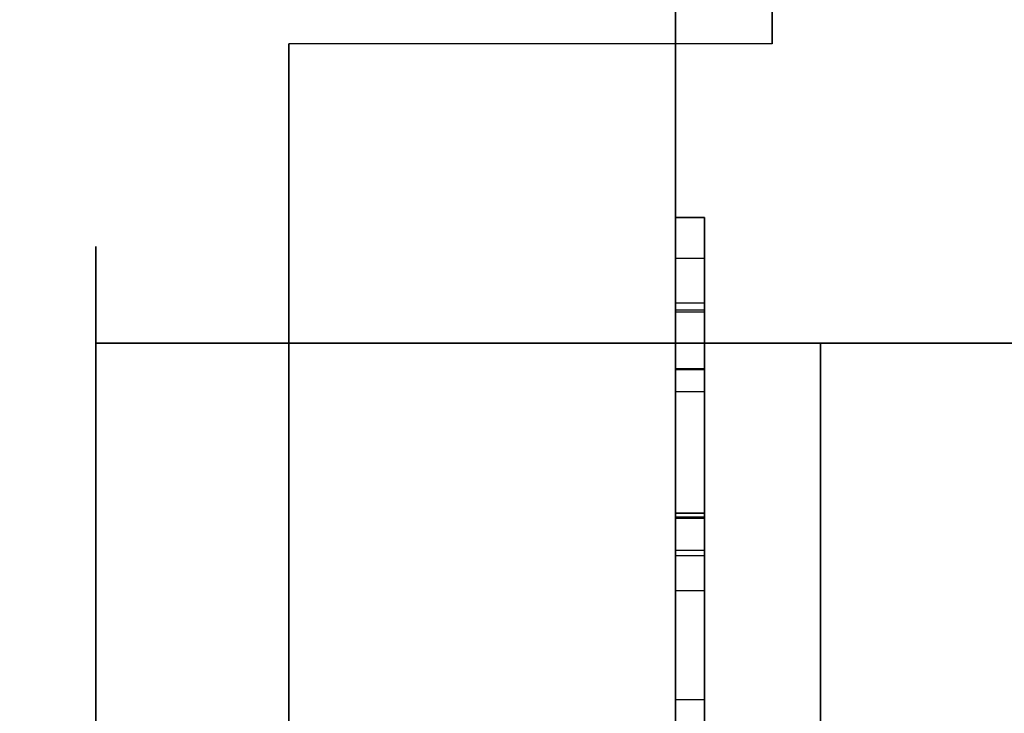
# Model space of a CAD drawing. Header units: millimetres. Extents: x 0 to 1524, y 0 to 1016.
# Tile 26 of 256: x 158.765 to 159.784, y 399.563 to 400.282. Entities that reach past the tile are written whole.
import ezdxf

# ---------------------------------------------------------------- set-up
doc = ezdxf.new("R2010")
doc.units = ezdxf.units.MM
doc.header["$LTSCALE"] = 83.82
doc.layers.get('0').update_dxf_attribs({"linetype": 'CONTINUOUS'})
doc.styles.get("Standard").update_dxf_attribs({"font": 'txt', "width": 0.8})
doc.dimstyles.new('DIMSTYLE_1', dxfattribs={"dimtxt": 15, "dimasz": 12, "dimexe": 0.18, "dimexo": 0.0625, "dimgap": 0.09, "dimtad": 1, "dimzin": 0, "dimdsep": 46, "dimtxsty": 'STANDARD', "dimblk": 'CLOSED', "dimblk1": 'CLOSED', "dimblk2": 'CLOSED', "dimcen": 0.09, "dimadec": 0, "dimazin": 0, "dimtp": 0.01, "dimtm": 0.01, "dimtfac": 1, "dimtofl": 0, "dimtmove": 0, "dimatfit": 3, "dimldrblk": 'CLOSED', "dimfxl": 1, "dimtolj": 1, "dimtzin": 0, "dimarcsym": 0})

# ---------------------------------------------------------------- blocks, each defined once
blk = doc.blocks.new('_CLOSED')
at = {"color": 0, "linetype": 'BYBLOCK'}
for p, q in [((0, 0), (-1, 0.208333)), ((-1, 0.208333), (-1, -0.208333)), ((-1, -0.208333), (0, 0)), ((-1, 0), (0, 0))]:
    blk.add_line(p, q, dxfattribs=at)
blk = doc.blocks.new('*D4')
at = {"color": 2, "linetype": 'CONTINUOUS'}
for p, q in [((230.4937, 451.2067), (62.2275, 451.2067)), ((63.2275, 451.2067), (63.2275, 415.0317)), ((63.2275, 378.8567), (63.2275, 415.0317)), ((168.9687, 378.8567), (62.2275, 378.8567))]:
    blk.add_line(p, q, dxfattribs=at)
at = {"color": 2, "linetype": 'CONTINUOUS', "xscale": 12, "yscale": 12, "zscale": 12}
for p, rotation in [((63.2275, 451.2067), 90), ((63.2275, 378.8567), 270)]:
    blk.add_blockref('_CLOSED', p, dxfattribs=dict(at, rotation=rotation))

msp = doc.modelspace()

# ---------------------------------------------------------------- linework, layer by layer
at = {"color": 6, "linetype": 'CONTINUOUS'}
for p, q in [((159.5437, 400.2567), (159.5437, 401.9067)), ((159.5437, 401.9067), (159.5437, 400.2567)), ((159.5437, 400.2567), (159.5437, 401.9067)), ((159.5437, 401.9067), (159.5437, 400.2567)), ((159.5437, 400.2567), (159.5437, 401.9067)), ((159.5437, 401.9067), (159.5437, 400.2567)), ((159.5437, 400.2567), (159.5437, 401.9067)), ((159.5437, 401.9067), (159.5437, 400.2567)), ((159.5437, 401.6067), (159.5437, 400.2567)), ((159.5437, 400.2567), (159.5437, 401.6067)), ((159.5437, 401.6067), (159.5437, 400.2567)), ((159.5437, 400.2567), (159.5437, 401.6067)), ((159.5437, 401.6067), (159.5437, 400.2567)), ((159.5437, 400.2567), (159.5437, 401.6067)), ((159.5437, 401.6067), (159.5437, 400.2567)), ((159.5437, 400.2567), (159.5437, 401.6067)), ((159.4437, 400.2567), (159.4437, 400.3067)), ((159.4437, 400.3067), (159.4437, 400.2567)), ((159.4437, 400.2567), (159.4437, 400.3067)), ((159.4437, 400.3067), (159.4437, 400.2567)), ((159.4437, 400.2567), (159.4437, 400.3067)), ((159.4437, 400.3067), (159.4437, 400.2567)), ((159.4437, 400.2567), (159.4437, 400.3067)), ((159.4437, 400.3067), (159.4437, 400.2567)), ((159.0437, 400.2567), (159.0437, 399.9467)), ((159.4437, 400.2567), (159.0437, 400.2567)), ((159.0437, 399.9467), (159.0437, 400.2567)), ((159.5437, 400.2567), (159.0437, 400.2567)), ((159.0437, 400.2567), (159.0437, 399.9467)), ((159.5437, 400.2567), (159.0437, 400.2567)), ((159.0437, 399.9467), (159.0437, 400.2567)), ((159.4437, 400.2567), (159.0437, 400.2567)), ((159.0437, 400.2567), (159.0437, 399.9467)), ((159.4437, 400.2567), (159.0437, 400.2567)), ((159.0437, 399.9467), (159.0437, 400.2567)), ((159.5437, 400.2567), (159.0437, 400.2567)), ((159.0437, 400.2567), (159.0437, 399.9467)), ((159.5437, 400.2567), (159.0437, 400.2567)), ((159.0437, 399.9467), (159.0437, 400.2567)), ((159.4437, 400.2567), (159.0437, 400.2567)), ((159.0437, 400.2567), (159.0437, 399.9467)), ((159.4437, 400.2567), (159.0437, 400.2567)), ((159.0437, 399.9467), (159.0437, 400.2567)), ((159.5437, 400.2567), (159.0437, 400.2567)), ((159.0437, 400.2567), (159.0437, 399.9467)), ((159.5437, 400.2567), (159.0437, 400.2567)), ((159.0437, 399.9467), (159.0437, 400.2567)), ((159.4437, 400.2567), (159.0437, 400.2567)), ((159.0437, 400.2567), (159.0437, 399.9467)), ((159.4437, 400.2567), (159.0437, 400.2567)), ((159.0437, 399.9467), (159.0437, 400.2567)), ((159.5437, 400.2567), (159.0437, 400.2567)), ((159.0437, 400.2567), (159.0437, 399.9467)), ((159.5437, 400.2567), (159.0437, 400.2567)), ((159.0437, 399.9467), (159.0437, 400.2567)), ((159.4437, 400.2567), (159.0437, 400.2567)), ((159.4437, 400.2567), (159.4437, 393.7567)), ((159.4437, 393.7567), (159.4437, 400.2567)), ((159.5437, 400.2567), (159.4437, 400.2567)), ((159.5437, 400.2567), (159.4437, 400.2567)), ((159.4437, 400.2567), (159.4437, 393.7567)), ((159.4437, 393.7567), (159.4437, 400.2567)), ((159.5437, 400.2567), (159.4437, 400.2567)), ((159.5437, 400.2567), (159.4437, 400.2567)), ((159.4437, 400.2567), (159.4437, 393.7567)), ((159.4437, 393.7567), (159.4437, 400.2567)), ((159.5437, 400.2567), (159.4437, 400.2567)), ((159.5437, 400.2567), (159.4437, 400.2567)), ((159.4437, 400.2567), (159.4437, 393.7567)), ((159.4437, 393.7567), (159.4437, 400.2567)), ((159.5437, 400.2567), (159.4437, 400.2567)), ((159.5437, 400.2567), (159.4437, 400.2567)), ((159.4437, 400.0347), (159.4437, 400.077)), ((159.4437, 399.9812), (159.4437, 400.077)), ((159.4437, 400.077), (159.4437, 399.9793)), ((159.4437, 400.077), (159.4737, 400.077)), ((159.4437, 400.0347), (159.4437, 400.077)), ((159.4437, 399.9812), (159.4437, 400.077)), ((159.4437, 400.077), (159.4437, 399.9793)), ((159.4437, 400.077), (159.4737, 400.077)), ((159.4437, 400.0347), (159.4437, 400.077)), ((159.4437, 399.9812), (159.4437, 400.077)), ((159.4437, 400.077), (159.4437, 399.9793)), ((159.4437, 400.077), (159.4737, 400.077)), ((159.4437, 400.0347), (159.4437, 400.077)), ((159.4437, 399.9812), (159.4437, 400.077)), ((159.4437, 400.077), (159.4437, 399.9793)), ((159.4437, 400.077), (159.4737, 400.077)), ((159.4737, 400.077), (159.4737, 400.0347)), ((159.4737, 399.9793), (159.4737, 400.077)), ((159.4737, 400.077), (159.4737, 399.9812)), ((159.4737, 400.077), (159.4737, 400.0347)), ((159.4737, 399.9793), (159.4737, 400.077)), ((159.4737, 400.077), (159.4737, 399.9812)), ((159.4737, 400.077), (159.4737, 400.0347)), ((159.4737, 399.9793), (159.4737, 400.077)), ((159.4737, 400.077), (159.4737, 399.9812)), ((159.4737, 400.077), (159.4737, 400.0347)), ((159.4737, 399.9793), (159.4737, 400.077)), ((159.4737, 400.077), (159.4737, 399.9812)), ((159.4437, 399.2865), (159.4437, 400.0347)), ((159.4437, 400.0347), (159.4737, 400.0347)), ((159.4437, 399.2865), (159.4437, 400.0347)), ((159.4437, 400.0347), (159.4737, 400.0347)), ((159.4437, 399.2865), (159.4437, 400.0347)), ((159.4437, 400.0347), (159.4737, 400.0347)), ((159.4437, 399.2865), (159.4437, 400.0347)), ((159.4437, 400.0347), (159.4737, 400.0347)), ((159.4737, 400.0347), (159.4737, 399.2865)), ((159.4737, 400.0347), (159.4737, 399.2865)), ((159.4737, 400.0347), (159.4737, 399.2865)), ((159.4737, 400.0347), (159.4737, 399.2865)), ((159.4437, 399.9194), (159.4437, 399.9881)), ((159.4437, 399.9194), (159.4437, 399.9881)), ((159.4437, 399.9194), (159.4437, 399.9881)), ((159.4437, 399.9194), (159.4437, 399.9881)), ((159.4737, 399.9881), (159.4737, 399.9194)), ((159.4737, 399.9881), (159.4737, 399.9194)), ((159.4737, 399.9881), (159.4737, 399.9194)), ((159.4737, 399.9881), (159.4737, 399.9194)), ((159.4437, 399.7712), (159.4437, 399.9812)), ((159.4437, 399.9812), (159.4737, 399.9812)), ((159.4437, 399.7712), (159.4437, 399.9812)), ((159.4437, 399.9812), (159.4737, 399.9812)), ((159.4437, 399.7712), (159.4437, 399.9812)), ((159.4437, 399.9812), (159.4737, 399.9812)), ((159.4437, 399.7712), (159.4437, 399.9812)), ((159.4437, 399.9812), (159.4737, 399.9812)), ((159.4437, 399.9793), (159.4437, 399.7657)), ((159.4437, 399.9793), (159.4737, 399.9793)), ((159.4437, 399.9793), (159.4437, 399.7657)), ((159.4437, 399.9793), (159.4737, 399.9793)), ((159.4437, 399.9793), (159.4437, 399.7657)), ((159.4437, 399.9793), (159.4737, 399.9793)), ((159.4437, 399.9793), (159.4437, 399.7657)), ((159.4437, 399.9793), (159.4737, 399.9793)), ((159.4737, 399.9812), (159.4737, 399.7712)), ((159.4737, 399.9812), (159.4737, 399.7712)), ((159.4737, 399.9812), (159.4737, 399.7712)), ((159.4737, 399.9812), (159.4737, 399.7712)), ((159.4737, 399.7657), (159.4737, 399.9793)), ((159.4737, 399.7657), (159.4737, 399.9793)), ((159.4737, 399.7657), (159.4737, 399.9793)), ((159.4737, 399.7657), (159.4737, 399.9793)), ((158.8437, 399.9467), (158.8437, 399.1467)), ((158.8437, 399.1467), (158.8437, 399.9467)), ((158.8437, 399.9467), (158.8437, 399.1467)), ((158.8437, 399.1467), (158.8437, 399.9467)), ((158.8437, 399.9467), (158.8437, 399.1467)), ((158.8437, 399.1467), (158.8437, 399.9467)), ((158.8437, 399.9467), (158.8437, 399.1467)), ((158.8437, 399.1467), (158.8437, 399.9467)), ((160.8437, 399.9467), (159.0437, 399.9467)), ((159.0437, 399.1467), (159.0437, 399.9467)), ((159.0437, 399.9467), (160.8876, 399.9467)), ((159.0437, 399.9467), (159.0437, 399.1467)), ((159.0437, 399.9467), (160.8437, 399.9467)), ((159.0437, 399.9467), (159.0437, 399.1467)), ((159.0437, 399.9467), (159.0437, 399.1467)), ((160.8876, 399.9467), (159.0437, 399.9467)), ((160.8437, 399.9467), (159.0437, 399.9467)), ((159.0437, 399.1467), (159.0437, 399.9467)), ((159.0437, 399.9467), (160.8876, 399.9467)), ((159.0437, 399.9467), (159.0437, 399.1467)), ((159.0437, 399.9467), (160.8437, 399.9467)), ((159.0437, 399.9467), (159.0437, 399.1467)), ((159.0437, 399.9467), (159.0437, 399.1467)), ((160.8876, 399.9467), (159.0437, 399.9467)), ((160.8437, 399.9467), (159.0437, 399.9467)), ((159.0437, 399.1467), (159.0437, 399.9467)), ((159.0437, 399.9467), (160.8876, 399.9467)), ((159.0437, 399.9467), (159.0437, 399.1467)), ((159.0437, 399.9467), (160.8437, 399.9467)), ((159.0437, 399.9467), (159.0437, 399.1467)), ((159.0437, 399.9467), (159.0437, 399.1467)), ((160.8876, 399.9467), (159.0437, 399.9467)), ((160.8437, 399.9467), (159.0437, 399.9467)), ((159.0437, 399.1467), (159.0437, 399.9467)), ((159.0437, 399.9467), (160.8876, 399.9467)), ((159.0437, 399.9467), (159.0437, 399.1467)), ((159.0437, 399.9467), (160.8437, 399.9467)), ((159.0437, 399.9467), (159.0437, 399.1467)), ((159.0437, 399.9467), (159.0437, 399.1467)), ((160.8876, 399.9467), (159.0437, 399.9467)), ((159.4437, 399.9205), (159.4437, 399.7703)), ((159.4437, 399.9205), (159.4437, 399.7703)), ((159.4437, 399.9205), (159.4437, 399.7703)), ((159.4437, 399.9205), (159.4437, 399.7703)), ((159.4437, 399.7668), (159.4437, 399.9194)), ((159.4437, 399.9194), (159.4737, 399.9194)), ((159.4437, 399.7668), (159.4437, 399.9194)), ((159.4437, 399.9194), (159.4737, 399.9194)), ((159.4437, 399.7668), (159.4437, 399.9194)), ((159.4437, 399.9194), (159.4737, 399.9194)), ((159.4437, 399.7668), (159.4437, 399.9194)), ((159.4437, 399.9194), (159.4737, 399.9194)), ((159.4737, 399.7703), (159.4737, 399.9205)), ((159.4737, 399.7703), (159.4737, 399.9205)), ((159.4737, 399.7703), (159.4737, 399.9205)), ((159.4737, 399.7703), (159.4737, 399.9205)), ((159.4737, 399.9194), (159.4737, 399.7668)), ((159.4737, 399.9194), (159.4737, 399.7668)), ((159.4737, 399.9194), (159.4737, 399.7668)), ((159.4737, 399.9194), (159.4737, 399.7668)), ((159.4437, 399.2622), (159.4437, 399.8967)), ((159.4437, 399.8967), (159.4437, 399.2622)), ((159.4437, 399.8967), (159.4737, 399.8967)), ((159.4437, 399.2622), (159.4437, 399.8967)), ((159.4437, 399.8967), (159.4437, 399.2622)), ((159.4437, 399.8967), (159.4737, 399.8967)), ((159.4437, 399.2622), (159.4437, 399.8967)), ((159.4437, 399.8967), (159.4437, 399.2622)), ((159.4437, 399.8967), (159.4737, 399.8967)), ((159.4437, 399.2622), (159.4437, 399.8967)), ((159.4437, 399.8967), (159.4437, 399.2622)), ((159.4437, 399.8967), (159.4737, 399.8967)), ((159.4737, 399.2622), (159.4737, 399.8967)), ((159.4737, 399.2622), (159.4737, 399.8967)), ((159.4737, 399.2622), (159.4737, 399.8967)), ((159.4737, 399.2622), (159.4737, 399.8967)), ((159.4737, 399.2622), (159.4737, 399.8967)), ((159.4737, 399.2622), (159.4737, 399.8967)), ((159.4737, 399.2622), (159.4737, 399.8967)), ((159.4737, 399.2622), (159.4737, 399.8967)), ((159.4437, 399.7319), (159.4437, 399.7712)), ((159.4437, 399.7712), (159.4737, 399.7712)), ((159.4437, 399.7319), (159.4437, 399.7712)), ((159.4437, 399.7712), (159.4737, 399.7712)), ((159.4437, 399.7319), (159.4437, 399.7712)), ((159.4437, 399.7712), (159.4737, 399.7712)), ((159.4437, 399.7319), (159.4437, 399.7712)), ((159.4437, 399.7712), (159.4737, 399.7712)), ((159.4437, 399.7703), (159.4437, 399.7266)), ((159.4737, 399.7703), (159.4437, 399.7703)), ((159.4437, 399.7703), (159.4437, 399.7266)), ((159.4737, 399.7703), (159.4437, 399.7703)), ((159.4437, 399.7703), (159.4437, 399.7266)), ((159.4737, 399.7703), (159.4437, 399.7703)), ((159.4437, 399.7703), (159.4437, 399.7266)), ((159.4737, 399.7703), (159.4437, 399.7703)), ((159.4737, 399.7319), (159.4737, 399.7712)), ((159.4737, 399.7319), (159.4737, 399.7712)), ((159.4737, 399.7319), (159.4737, 399.7712)), ((159.4737, 399.7319), (159.4737, 399.7712)), ((159.4737, 399.7703), (159.4737, 399.7266)), ((159.4737, 399.7703), (159.4737, 399.7266)), ((159.4737, 399.7703), (159.4737, 399.7266)), ((159.4737, 399.7703), (159.4737, 399.7266)), ((159.4437, 399.5777), (159.4437, 399.7668)), ((159.4437, 399.7668), (159.4737, 399.7668)), ((159.4437, 399.5777), (159.4437, 399.7668)), ((159.4437, 399.7668), (159.4737, 399.7668)), ((159.4437, 399.5777), (159.4437, 399.7668)), ((159.4437, 399.7668), (159.4737, 399.7668)), ((159.4437, 399.5777), (159.4437, 399.7668)), ((159.4437, 399.7668), (159.4737, 399.7668)), ((159.4437, 399.7657), (159.4437, 399.5395)), ((159.4437, 399.7657), (159.4737, 399.7657)), ((159.4437, 399.7657), (159.4437, 399.5395)), ((159.4437, 399.7657), (159.4737, 399.7657)), ((159.4437, 399.7657), (159.4437, 399.5395)), ((159.4437, 399.7657), (159.4737, 399.7657)), ((159.4437, 399.7657), (159.4437, 399.5395)), ((159.4437, 399.7657), (159.4737, 399.7657)), ((159.4737, 399.7668), (159.4737, 399.5777)), ((159.4737, 399.7668), (159.4737, 399.5777)), ((159.4737, 399.7668), (159.4737, 399.5777)), ((159.4737, 399.7668), (159.4737, 399.5777)), ((159.4737, 399.5395), (159.4737, 399.7657)), ((159.4737, 399.5395), (159.4737, 399.7657)), ((159.4737, 399.5395), (159.4737, 399.7657)), ((159.4737, 399.5395), (159.4737, 399.7657)), ((159.4437, 399.6907), (159.4437, 399.7319)), ((159.4737, 399.7319), (159.4437, 399.7319)), ((159.4437, 399.6907), (159.4437, 399.7319)), ((159.4737, 399.7319), (159.4437, 399.7319)), ((159.4437, 399.6907), (159.4437, 399.7319)), ((159.4737, 399.7319), (159.4437, 399.7319)), ((159.4437, 399.6907), (159.4437, 399.7319)), ((159.4737, 399.7319), (159.4437, 399.7319)), ((159.4737, 399.7319), (159.4737, 399.6907)), ((159.4737, 399.7319), (159.4737, 399.6907)), ((159.4737, 399.7319), (159.4737, 399.6907)), ((159.4737, 399.7319), (159.4737, 399.6907)), ((159.4437, 399.4252), (159.4437, 399.5777)), ((159.4437, 399.5777), (159.4737, 399.5777)), ((159.4437, 399.4252), (159.4437, 399.5777)), ((159.4437, 399.5777), (159.4737, 399.5777)), ((159.4437, 399.4252), (159.4437, 399.5777)), ((159.4437, 399.5777), (159.4737, 399.5777)), ((159.4437, 399.4252), (159.4437, 399.5777)), ((159.4437, 399.5777), (159.4737, 399.5777)), ((159.4737, 399.5777), (159.4737, 399.4252)), ((159.4737, 399.5777), (159.4737, 399.4252)), ((159.4737, 399.5777), (159.4737, 399.4252)), ((159.4737, 399.5777), (159.4737, 399.4252))]:
    msp.add_line(p, q, dxfattribs=at)
at = {"color": 7, "linetype": 'CONTINUOUS'}
for p, q in [((159.4437, 400.077), (159.4437, 400.0238)), ((159.4737, 400.077), (159.4437, 400.077)), ((159.4437, 400.077), (159.4437, 400.0238)), ((159.4737, 400.077), (159.4437, 400.077)), ((159.4437, 400.077), (159.4437, 400.0238)), ((159.4737, 400.077), (159.4437, 400.077)), ((159.4437, 400.077), (159.4437, 400.0238)), ((159.4737, 400.077), (159.4437, 400.077)), ((159.4737, 400.0238), (159.4737, 400.077)), ((159.4737, 400.0238), (159.4737, 400.077)), ((159.4737, 400.0238), (159.4737, 400.077)), ((159.4737, 400.0238), (159.4737, 400.077)), ((158.8437, 400.0467), (158.8437, 399.3067)), ((158.8437, 399.9467), (158.8437, 400.0467)), ((158.8437, 400.0467), (158.8437, 399.9467)), ((158.8437, 399.3067), (158.8437, 400.0467)), ((158.8437, 400.0467), (158.8437, 399.3067)), ((158.8437, 399.9467), (158.8437, 400.0467)), ((158.8437, 400.0467), (158.8437, 399.9467)), ((158.8437, 399.3067), (158.8437, 400.0467)), ((158.8437, 400.0467), (158.8437, 399.3067)), ((158.8437, 399.9467), (158.8437, 400.0467)), ((158.8437, 400.0467), (158.8437, 399.9467)), ((158.8437, 399.3067), (158.8437, 400.0467)), ((158.8437, 400.0467), (158.8437, 399.3067)), ((158.8437, 399.9467), (158.8437, 400.0467)), ((158.8437, 400.0467), (158.8437, 399.9467)), ((158.8437, 399.3067), (158.8437, 400.0467)), ((159.0437, 400.0467), (159.0437, 399.9467)), ((159.0437, 399.3067), (159.0437, 400.0467)), ((159.0437, 400.0467), (159.0437, 399.3067)), ((159.0437, 399.9467), (159.0437, 400.0467)), ((159.0437, 400.0467), (159.0437, 399.9467)), ((159.0437, 399.3067), (159.0437, 400.0467)), ((159.0437, 400.0467), (159.0437, 399.3067)), ((159.0437, 399.9467), (159.0437, 400.0467)), ((159.0437, 400.0467), (159.0437, 399.9467)), ((159.0437, 399.3067), (159.0437, 400.0467)), ((159.0437, 400.0467), (159.0437, 399.3067)), ((159.0437, 399.9467), (159.0437, 400.0467)), ((159.0437, 400.0467), (159.0437, 399.9467)), ((159.0437, 399.3067), (159.0437, 400.0467)), ((159.0437, 400.0467), (159.0437, 399.3067)), ((159.0437, 399.9467), (159.0437, 400.0467)), ((159.4437, 400.0238), (159.4437, 399.2622)), ((159.4437, 400.0238), (159.4437, 399.2622)), ((159.4437, 400.0238), (159.4437, 399.2622)), ((159.4437, 400.0238), (159.4437, 399.2622)), ((159.4737, 399.2622), (159.4737, 400.0238)), ((159.4737, 399.2622), (159.4737, 400.0238)), ((159.4737, 399.2622), (159.4737, 400.0238)), ((159.4737, 399.2622), (159.4737, 400.0238)), ((159.4437, 399.9882), (159.4437, 399.9205)), ((159.4437, 399.9882), (159.4437, 399.9205)), ((159.4437, 399.9882), (159.4437, 399.9205)), ((159.4437, 399.9882), (159.4437, 399.9205)), ((159.4737, 399.9881), (159.4437, 399.9881)), ((159.4737, 399.9881), (159.4437, 399.9881)), ((159.4737, 399.9881), (159.4437, 399.9881)), ((159.4737, 399.9881), (159.4437, 399.9881)), ((159.4737, 399.9205), (159.4737, 399.9882)), ((159.4737, 399.9205), (159.4737, 399.9882)), ((159.4737, 399.9205), (159.4737, 399.9882)), ((159.4737, 399.9205), (159.4737, 399.9882)), ((159.0437, 399.9467), (158.8437, 399.9467)), ((158.8437, 399.9467), (159.0437, 399.9467)), ((158.8437, 399.9467), (159.0437, 399.9467)), ((158.8437, 399.1467), (158.8437, 399.9467)), ((158.8437, 399.9467), (158.8437, 399.1467)), ((159.0437, 399.9467), (158.8437, 399.9467)), ((159.0437, 399.9467), (158.8437, 399.9467)), ((158.8437, 399.9467), (159.0437, 399.9467)), ((158.8437, 399.9467), (159.0437, 399.9467)), ((158.8437, 399.1467), (158.8437, 399.9467)), ((158.8437, 399.9467), (158.8437, 399.1467)), ((159.0437, 399.9467), (158.8437, 399.9467)), ((159.0437, 399.9467), (158.8437, 399.9467)), ((158.8437, 399.9467), (159.0437, 399.9467)), ((158.8437, 399.9467), (159.0437, 399.9467)), ((158.8437, 399.1467), (158.8437, 399.9467)), ((158.8437, 399.9467), (158.8437, 399.1467)), ((159.0437, 399.9467), (158.8437, 399.9467)), ((159.0437, 399.9467), (158.8437, 399.9467)), ((158.8437, 399.9467), (159.0437, 399.9467)), ((158.8437, 399.9467), (159.0437, 399.9467)), ((158.8437, 399.1467), (158.8437, 399.9467)), ((158.8437, 399.9467), (158.8437, 399.1467)), ((159.0437, 399.9467), (158.8437, 399.9467)), ((159.0437, 399.9467), (159.0437, 399.1467)), ((159.0437, 399.1467), (159.0437, 399.9467)), ((159.0437, 399.9467), (159.0437, 399.1467)), ((159.0437, 399.1467), (159.0437, 399.9467)), ((159.0437, 399.9467), (159.0437, 399.1467)), ((159.0437, 399.1467), (159.0437, 399.9467)), ((159.0437, 399.9467), (159.0437, 399.1467)), ((159.0437, 399.1467), (159.0437, 399.9467)), ((159.4437, 399.9205), (159.4737, 399.9205)), ((159.4437, 399.9205), (159.4737, 399.9205)), ((159.4437, 399.9205), (159.4737, 399.9205)), ((159.4437, 399.9205), (159.4737, 399.9205)), ((159.4437, 399.7266), (159.4437, 399.6905)), ((159.4737, 399.7266), (159.4437, 399.7266)), ((159.4437, 399.7266), (159.4437, 399.6905)), ((159.4737, 399.7266), (159.4437, 399.7266)), ((159.4437, 399.7266), (159.4437, 399.6905)), ((159.4737, 399.7266), (159.4437, 399.7266)), ((159.4437, 399.7266), (159.4437, 399.6905)), ((159.4737, 399.7266), (159.4437, 399.7266)), ((159.4737, 399.6905), (159.4737, 399.7266)), ((159.4737, 399.6905), (159.4737, 399.7266)), ((159.4737, 399.6905), (159.4737, 399.7266)), ((159.4737, 399.6905), (159.4737, 399.7266)), ((159.4437, 399.677), (159.4437, 399.6907)), ((159.4437, 399.6907), (159.4737, 399.6907)), ((159.4437, 399.677), (159.4437, 399.6907)), ((159.4437, 399.6907), (159.4737, 399.6907)), ((159.4437, 399.677), (159.4437, 399.6907)), ((159.4437, 399.6907), (159.4737, 399.6907)), ((159.4437, 399.677), (159.4437, 399.6907)), ((159.4437, 399.6907), (159.4737, 399.6907)), ((159.4437, 399.6905), (159.4437, 399.677)), ((159.4437, 399.6905), (159.4437, 399.677)), ((159.4437, 399.6905), (159.4437, 399.677)), ((159.4437, 399.6905), (159.4437, 399.677)), ((159.4737, 399.6907), (159.4737, 399.677)), ((159.4737, 399.6907), (159.4737, 399.677)), ((159.4737, 399.6907), (159.4737, 399.677)), ((159.4737, 399.6907), (159.4737, 399.677)), ((159.4737, 399.677), (159.4737, 399.6905)), ((159.4737, 399.677), (159.4737, 399.6905)), ((159.4737, 399.677), (159.4737, 399.6905)), ((159.4737, 399.677), (159.4737, 399.6905))]:
    msp.add_line(p, q, dxfattribs=at)
at = {"color": 6, "linetype": 'CONTINUOUS'}
for points in [[(159.4437, 399.5467), (159.4437, 399.6535), (159.4437, 399.7562), (159.4437, 399.851), (159.4437, 399.9356), (159.4437, 400.0037), (159.4437, 400.0544), (159.4437, 400.0858), (159.4437, 400.0967), (159.4437, 400.0862), (159.4437, 400.0552), (159.4437, 400.0048), (159.4437, 399.9356), (159.4437, 399.8526), (159.4437, 399.758), (159.4437, 399.6554), (159.4437, 399.5467)], [(159.4437, 399.5467), (159.4437, 399.6535), (159.4437, 399.7562), (159.4437, 399.851), (159.4437, 399.9356), (159.4437, 400.0037), (159.4437, 400.0544), (159.4437, 400.0858), (159.4437, 400.0967), (159.4437, 400.0862), (159.4437, 400.0552), (159.4437, 400.0048), (159.4437, 399.9356), (159.4437, 399.8526), (159.4437, 399.758), (159.4437, 399.6554), (159.4437, 399.5467)], [(159.4437, 399.5467), (159.4437, 399.6535), (159.4437, 399.7562), (159.4437, 399.851), (159.4437, 399.9356), (159.4437, 400.0037), (159.4437, 400.0544), (159.4437, 400.0858), (159.4437, 400.0967), (159.4437, 400.0862), (159.4437, 400.0552), (159.4437, 400.0048), (159.4437, 399.9356), (159.4437, 399.8526), (159.4437, 399.758), (159.4437, 399.6554), (159.4437, 399.5467)], [(159.4437, 399.5467), (159.4437, 399.6535), (159.4437, 399.7562), (159.4437, 399.851), (159.4437, 399.9356), (159.4437, 400.0037), (159.4437, 400.0544), (159.4437, 400.0858), (159.4437, 400.0967), (159.4437, 400.0862), (159.4437, 400.0552), (159.4437, 400.0048), (159.4437, 399.9356), (159.4437, 399.8526), (159.4437, 399.758), (159.4437, 399.6554), (159.4437, 399.5467)], [(159.4437, 399.5467), (159.4437, 399.6535), (159.4437, 399.7562), (159.4437, 399.851), (159.4437, 399.9356), (159.4437, 400.0037), (159.4437, 400.0544), (159.4437, 400.0858), (159.4437, 400.0967), (159.4437, 400.0862), (159.4437, 400.0552), (159.4437, 400.0048), (159.4437, 399.9356), (159.4437, 399.8526), (159.4437, 399.758), (159.4437, 399.6554), (159.4437, 399.5467)], [(159.4437, 399.5467), (159.4437, 399.6535), (159.4437, 399.7562), (159.4437, 399.851), (159.4437, 399.9356), (159.4437, 400.0037), (159.4437, 400.0544), (159.4437, 400.0858), (159.4437, 400.0967), (159.4437, 400.0862), (159.4437, 400.0552), (159.4437, 400.0048), (159.4437, 399.9356), (159.4437, 399.8526), (159.4437, 399.758), (159.4437, 399.6554), (159.4437, 399.5467)], [(159.4437, 399.5467), (159.4437, 399.6535), (159.4437, 399.7562), (159.4437, 399.851), (159.4437, 399.9356), (159.4437, 400.0037), (159.4437, 400.0544), (159.4437, 400.0858), (159.4437, 400.0967), (159.4437, 400.0862), (159.4437, 400.0552), (159.4437, 400.0048), (159.4437, 399.9356), (159.4437, 399.8526), (159.4437, 399.758), (159.4437, 399.6554), (159.4437, 399.5467)], [(159.4437, 399.5467), (159.4437, 399.6535), (159.4437, 399.7562), (159.4437, 399.851), (159.4437, 399.9356), (159.4437, 400.0037), (159.4437, 400.0544), (159.4437, 400.0858), (159.4437, 400.0967), (159.4437, 400.0862), (159.4437, 400.0552), (159.4437, 400.0048), (159.4437, 399.9356), (159.4437, 399.8526), (159.4437, 399.758), (159.4437, 399.6554), (159.4437, 399.5467)], [(158.8437, 399.9467), (158.8475, 399.9467), (158.8588, 399.9467), (158.8771, 399.9467), (158.9022, 399.9467), (158.9324, 399.9467), (158.9668, 399.9467), (159.0041, 399.9467), (159.0437, 399.9467)], [(159.0437, 399.9467), (159.0048, 399.9467), (158.9674, 399.9467), (158.933, 399.9467), (158.9022, 399.9467), (158.8775, 399.9467), (158.859, 399.9467), (158.8476, 399.9467), (158.8437, 399.9467)], [(158.8437, 399.9467), (158.8475, 399.9467), (158.8588, 399.9467), (158.8771, 399.9467), (158.9022, 399.9467), (158.9324, 399.9467), (158.9668, 399.9467), (159.0041, 399.9467), (159.0437, 399.9467)], [(159.0437, 399.9467), (159.0048, 399.9467), (158.9674, 399.9467), (158.933, 399.9467), (158.9022, 399.9467), (158.8775, 399.9467), (158.859, 399.9467), (158.8476, 399.9467), (158.8437, 399.9467)], [(158.8437, 399.9467), (158.8475, 399.9467), (158.8588, 399.9467), (158.8771, 399.9467), (158.9022, 399.9467), (158.9324, 399.9467), (158.9668, 399.9467), (159.0041, 399.9467), (159.0437, 399.9467)], [(159.0437, 399.9467), (159.0048, 399.9467), (158.9674, 399.9467), (158.933, 399.9467), (158.9022, 399.9467), (158.8775, 399.9467), (158.859, 399.9467), (158.8476, 399.9467), (158.8437, 399.9467)], [(158.8437, 399.9467), (158.8475, 399.9467), (158.8588, 399.9467), (158.8771, 399.9467), (158.9022, 399.9467), (158.9324, 399.9467), (158.9668, 399.9467), (159.0041, 399.9467), (159.0437, 399.9467)], [(159.0437, 399.9467), (159.0048, 399.9467), (158.9674, 399.9467), (158.933, 399.9467), (158.9022, 399.9467), (158.8775, 399.9467), (158.859, 399.9467), (158.8476, 399.9467), (158.8437, 399.9467)], [(159.5937, 399.5467), (159.5937, 399.6243), (159.5937, 399.6991), (159.5937, 399.768), (159.5937, 399.8295), (159.5937, 399.879), (159.5937, 399.9159), (159.5937, 399.9388), (159.5937, 399.9467), (159.5937, 399.939), (159.5937, 399.9165), (159.5937, 399.8798), (159.5937, 399.8295), (159.5937, 399.7692), (159.5937, 399.7004), (159.5937, 399.6257), (159.5937, 399.5467)], [(159.5937, 399.5467), (159.5937, 399.6243), (159.5937, 399.6991), (159.5937, 399.768), (159.5937, 399.8295), (159.5937, 399.879), (159.5937, 399.9159), (159.5937, 399.9388), (159.5937, 399.9467), (159.5937, 399.939), (159.5937, 399.9165), (159.5937, 399.8798), (159.5937, 399.8295), (159.5937, 399.7692), (159.5937, 399.7004), (159.5937, 399.6257), (159.5937, 399.5467)], [(159.5937, 399.5467), (159.5937, 399.6243), (159.5937, 399.6991), (159.5937, 399.768), (159.5937, 399.8295), (159.5937, 399.879), (159.5937, 399.9159), (159.5937, 399.9388), (159.5937, 399.9467), (159.5937, 399.939), (159.5937, 399.9165), (159.5937, 399.8798), (159.5937, 399.8295), (159.5937, 399.7692), (159.5937, 399.7004), (159.5937, 399.6257), (159.5937, 399.5467)], [(159.5937, 399.5467), (159.5937, 399.6243), (159.5937, 399.6991), (159.5937, 399.768), (159.5937, 399.8295), (159.5937, 399.879), (159.5937, 399.9159), (159.5937, 399.9388), (159.5937, 399.9467), (159.5937, 399.939), (159.5937, 399.9165), (159.5937, 399.8798), (159.5937, 399.8295), (159.5937, 399.7692), (159.5937, 399.7004), (159.5937, 399.6257), (159.5937, 399.5467)], [(159.5937, 399.5467), (159.5937, 399.6243), (159.5937, 399.6991), (159.5937, 399.768), (159.5937, 399.8295), (159.5937, 399.879), (159.5937, 399.9159), (159.5937, 399.9388), (159.5937, 399.9467), (159.5937, 399.939), (159.5937, 399.9165), (159.5937, 399.8798), (159.5937, 399.8295), (159.5937, 399.7692), (159.5937, 399.7004), (159.5937, 399.6257), (159.5937, 399.5467)], [(159.5937, 399.5467), (159.5937, 399.6243), (159.5937, 399.6991), (159.5937, 399.768), (159.5937, 399.8295), (159.5937, 399.879), (159.5937, 399.9159), (159.5937, 399.9388), (159.5937, 399.9467), (159.5937, 399.939), (159.5937, 399.9165), (159.5937, 399.8798), (159.5937, 399.8295), (159.5937, 399.7692), (159.5937, 399.7004), (159.5937, 399.6257), (159.5937, 399.5467)], [(159.5937, 399.5467), (159.5937, 399.6243), (159.5937, 399.6991), (159.5937, 399.768), (159.5937, 399.8295), (159.5937, 399.879), (159.5937, 399.9159), (159.5937, 399.9388), (159.5937, 399.9467), (159.5937, 399.939), (159.5937, 399.9165), (159.5937, 399.8798), (159.5937, 399.8295), (159.5937, 399.7692), (159.5937, 399.7004), (159.5937, 399.6257), (159.5937, 399.5467)], [(159.5937, 399.5467), (159.5937, 399.6243), (159.5937, 399.6991), (159.5937, 399.768), (159.5937, 399.8295), (159.5937, 399.879), (159.5937, 399.9159), (159.5937, 399.9388), (159.5937, 399.9467), (159.5937, 399.939), (159.5937, 399.9165), (159.5937, 399.8798), (159.5937, 399.8295), (159.5937, 399.7692), (159.5937, 399.7004), (159.5937, 399.6257), (159.5937, 399.5467)]]:
    msp.add_lwpolyline(points, dxfattribs=at)

# ---------------------------------------------------------------- dimensions: what is measured, and where the dimension line sits
at = {"color": 2, "linetype": 'CONTINUOUS'}
dim = msp.add_linear_dim(base=(63.2275, 451.2067), p1=(168.9687, 378.8567), p2=(230.4937, 451.2067), angle=90, dimstyle='DIMSTYLE_1', dxfattribs=at)
dim.commit()
dim.dimension.update_dxf_attribs({"geometry": '*D4', "text_midpoint": (59.4775, 385.0317), "dimtype": 160})

doc.saveas('drawing.dxf')
